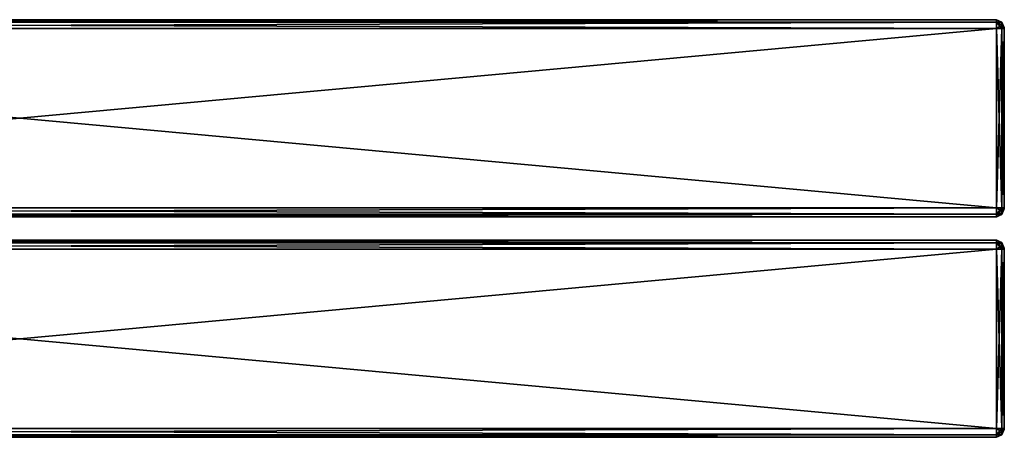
# Model space of a CAD drawing. Extents: x -65 to 446, y -88 to 1542.
# Tile 209 of 223: x 196 to 446, y 743 to 849. Entities that reach past the tile are written whole.
import ezdxf

# ---------------------------------------------------------------- set-up
doc = ezdxf.new("R2010")
doc.units = 0
doc.header["$LTSCALE"] = 74.25
for name, color, linetype in [('1359', 7, 'CONTINUOUS'), ('1360', 7, 'CONTINUOUS'), ('1361', 7, 'CONTINUOUS'), ('1362', 7, 'CONTINUOUS'), ('1363', 7, 'CONTINUOUS'), ('1364', 7, 'CONTINUOUS'), ('1365', 7, 'CONTINUOUS'), ('1366', 7, 'CONTINUOUS'), ('1367', 7, 'CONTINUOUS'), ('1376', 7, 'CONTINUOUS'), ('1377', 7, 'CONTINUOUS'), ('1378', 7, 'CONTINUOUS'), ('1379', 7, 'CONTINUOUS'), ('1380', 7, 'CONTINUOUS'), ('1381', 7, 'CONTINUOUS'), ('1382', 7, 'CONTINUOUS'), ('1383', 7, 'CONTINUOUS'), ('1385', 7, 'CONTINUOUS'), ('1386', 7, 'CONTINUOUS'), ('1387', 7, 'CONTINUOUS'), ('1388', 7, 'CONTINUOUS'), ('1389', 7, 'CONTINUOUS'), ('1390', 7, 'CONTINUOUS'), ('1391', 7, 'CONTINUOUS'), ('1392', 7, 'CONTINUOUS'), ('1393', 7, 'CONTINUOUS'), ('1402', 7, 'CONTINUOUS'), ('1403', 7, 'CONTINUOUS'), ('1404', 7, 'CONTINUOUS'), ('1405', 7, 'CONTINUOUS'), ('1406', 7, 'CONTINUOUS'), ('1407', 7, 'CONTINUOUS'), ('1408', 7, 'CONTINUOUS'), ('1409', 7, 'CONTINUOUS')]:
    doc.layers.add(name, color=color, linetype=linetype)

msp = doc.modelspace()

# ---------------------------------------------------------------- linework, layer by layer
at = {"layer": '1359', "color": 7, "linetype": 'CONTINUOUS'}
for points in [[(446, 791, 26.75), (446, 790.93, 26.93), (446, 791, 21.25), (446, 791, 26.75)], [(446, 791, 21.25), (446, 790.93, 26.93), (446, 790.93, 21.07), (446, 791, 21.25)], [(446, 790.93, 26.93), (446, 790.75, 27), (446, 790.93, 21.07), (446, 790.93, 26.93)], [(446, 790.93, 21.07), (446, 790.75, 27), (446, 790.75, 21), (446, 790.93, 21.07)], [(446, 790.75, 21), (446, 790.75, 27), (446, 745.25, 27), (446, 790.75, 21)], [(446, 745.25, 21), (446, 790.75, 21), (446, 745.25, 27), (446, 745.25, 21)], [(446, 745.07, 21.07), (446, 745.25, 21), (446, 745.07, 26.93), (446, 745.07, 21.07)], [(446, 745.07, 26.93), (446, 745.25, 21), (446, 745.25, 27), (446, 745.07, 26.93)], [(446, 745, 21.25), (446, 745.07, 21.07), (446, 745, 26.75), (446, 745, 21.25)], [(446, 745, 26.75), (446, 745.07, 21.07), (446, 745.07, 26.93), (446, 745, 26.75)]]:
    msp.add_3dface(points, dxfattribs=at)
at = {"layer": '1360', "color": 7, "linetype": 'CONTINUOUS'}
for points in [[(-52, 793, 26.75), (-52, 792.34, 28.34), (444, 793, 26.75), (-52, 793, 26.75)], [(444, 793, 26.75), (-52, 792.34, 28.34), (444, 792.34, 28.34), (444, 793, 26.75)], [(-52, 792.34, 28.34), (-52, 790.75, 29), (444, 792.34, 28.34), (-52, 792.34, 28.34)], [(444, 792.34, 28.34), (-52, 790.75, 29), (444, 790.75, 29), (444, 792.34, 28.34)]]:
    msp.add_3dface(points, dxfattribs=at)
at = {"layer": '1361', "color": 7, "linetype": 'CONTINUOUS'}
for points in [[(444, 790.75, 29), (-52, 790.75, 29), (444, 745.25, 29), (444, 790.75, 29)], [(-52, 790.75, 29), (-52, 745.25, 29), (444, 745.25, 29), (-52, 790.75, 29)]]:
    msp.add_3dface(points, dxfattribs=at)
at = {"layer": '1362', "color": 7, "linetype": 'CONTINUOUS'}
for points in [[(444, 745.25, 29), (-52, 745.25, 29), (-52, 743.66, 28.34), (444, 745.25, 29)], [(444, 745.25, 29), (-52, 743.66, 28.34), (444, 743.66, 28.34), (444, 745.25, 29)], [(-52, 743.66, 28.34), (-52, 743, 26.75), (444, 743.66, 28.34), (-52, 743.66, 28.34)], [(444, 743.66, 28.34), (-52, 743, 26.75), (444, 743, 26.75), (444, 743.66, 28.34)]]:
    msp.add_3dface(points, dxfattribs=at)
at = {"layer": '1363', "color": 7, "linetype": 'CONTINUOUS'}
for points in [[(444, 743, 26.75), (-52, 743, 26.75), (444, 743, 21.25), (444, 743, 26.75)], [(-52, 743, 26.75), (-52, 743, 21.25), (444, 743, 21.25), (-52, 743, 26.75)]]:
    msp.add_3dface(points, dxfattribs=at)
at = {"layer": '1364', "color": 7, "linetype": 'CONTINUOUS'}
for points in [[(-52, 743.66, 19.66), (-52, 745.25, 19), (444, 743.66, 19.66), (-52, 743.66, 19.66)], [(444, 743.66, 19.66), (-52, 745.25, 19), (444, 745.25, 19), (444, 743.66, 19.66)], [(444, 743, 21.25), (-52, 743, 21.25), (-52, 743.66, 19.66), (444, 743, 21.25)], [(444, 743, 21.25), (-52, 743.66, 19.66), (444, 743.66, 19.66), (444, 743, 21.25)]]:
    msp.add_3dface(points, dxfattribs=at)
at = {"layer": '1365', "color": 7, "linetype": 'CONTINUOUS'}
for points in [[(444, 745.25, 19), (-52, 745.25, 19), (444, 790.75, 19), (444, 745.25, 19)], [(-52, 745.25, 19), (-52, 790.75, 19), (444, 790.75, 19), (-52, 745.25, 19)]]:
    msp.add_3dface(points, dxfattribs=at)
at = {"layer": '1366', "color": 7, "linetype": 'CONTINUOUS'}
for points in [[(-52, 792.34, 19.66), (-52, 793, 21.25), (444, 792.34, 19.66), (-52, 792.34, 19.66)], [(444, 792.34, 19.66), (-52, 793, 21.25), (444, 793, 21.25), (444, 792.34, 19.66)], [(444, 790.75, 19), (-52, 790.75, 19), (-52, 792.34, 19.66), (444, 790.75, 19)], [(444, 790.75, 19), (-52, 792.34, 19.66), (444, 792.34, 19.66), (444, 790.75, 19)]]:
    msp.add_3dface(points, dxfattribs=at)
at = {"layer": '1367', "color": 7, "linetype": 'CONTINUOUS'}
for points in [[(-52, 793, 26.75), (444, 793, 26.75), (-52, 793, 21.25), (-52, 793, 26.75)], [(-52, 793, 21.25), (444, 793, 26.75), (444, 793, 21.25), (-52, 793, 21.25)]]:
    msp.add_3dface(points, dxfattribs=at)
at = {"layer": '1376', "color": 7, "linetype": 'CONTINUOUS'}
for points in [[(444, 793, 26.75), (444, 792.34, 28.34), (445.41, 792.41, 26.75), (444, 793, 26.75)], [(445.41, 792.41, 26.75), (444, 792.34, 28.34), (445.41, 792.19, 27.58), (445.41, 792.41, 26.75)], [(444, 792.34, 28.34), (444, 790.75, 29), (445.41, 791.58, 28.19), (444, 792.34, 28.34)], [(444, 792.34, 28.34), (445.41, 791.58, 28.19), (445.41, 792.19, 27.58), (444, 792.34, 28.34)], [(444, 790.75, 29), (445.41, 790.75, 28.41), (445.41, 791.58, 28.19), (444, 790.75, 29)], [(446, 791, 26.75), (445.41, 792.41, 26.75), (445.41, 792.19, 27.58), (446, 791, 26.75)], [(446, 790.93, 26.93), (446, 791, 26.75), (445.41, 792.19, 27.58), (446, 790.93, 26.93)], [(445.41, 791.58, 28.19), (446, 790.93, 26.93), (445.41, 792.19, 27.58), (445.41, 791.58, 28.19)], [(445.41, 790.75, 28.41), (446, 790.93, 26.93), (445.41, 791.58, 28.19), (445.41, 790.75, 28.41)], [(446, 790.75, 27), (446, 790.93, 26.93), (445.41, 790.75, 28.41), (446, 790.75, 27)]]:
    msp.add_3dface(points, dxfattribs=at)
at = {"layer": '1377', "color": 7, "linetype": 'CONTINUOUS'}
for points in [[(444, 793, 21.25), (444, 793, 26.75), (445.41, 792.41, 26.75), (444, 793, 21.25)], [(445.41, 792.41, 21.25), (444, 793, 21.25), (445.41, 792.41, 26.75), (445.41, 792.41, 21.25)], [(446, 791, 26.75), (446, 791, 21.25), (445.41, 792.41, 21.25), (446, 791, 26.75)], [(446, 791, 26.75), (445.41, 792.41, 21.25), (445.41, 792.41, 26.75), (446, 791, 26.75)]]:
    msp.add_3dface(points, dxfattribs=at)
at = {"layer": '1378', "color": 7, "linetype": 'CONTINUOUS'}
for points in [[(444, 792.34, 19.66), (444, 793, 21.25), (445.41, 792.19, 20.42), (444, 792.34, 19.66)], [(444, 793, 21.25), (445.41, 792.41, 21.25), (445.41, 792.19, 20.42), (444, 793, 21.25)], [(444, 790.75, 19), (444, 792.34, 19.66), (445.41, 790.75, 19.59), (444, 790.75, 19)], [(445.41, 790.75, 19.59), (444, 792.34, 19.66), (445.41, 791.58, 19.81), (445.41, 790.75, 19.59)], [(444, 792.34, 19.66), (445.41, 792.19, 20.42), (445.41, 791.58, 19.81), (444, 792.34, 19.66)], [(446, 791, 21.25), (446, 790.93, 21.07), (445.41, 792.41, 21.25), (446, 791, 21.25)], [(445.41, 792.41, 21.25), (446, 790.93, 21.07), (445.41, 792.19, 20.42), (445.41, 792.41, 21.25)], [(445.41, 792.19, 20.42), (446, 790.93, 21.07), (445.41, 791.58, 19.81), (445.41, 792.19, 20.42)], [(446, 790.93, 21.07), (446, 790.75, 21), (445.41, 791.58, 19.81), (446, 790.93, 21.07)], [(446, 790.75, 21), (445.41, 790.75, 19.59), (445.41, 791.58, 19.81), (446, 790.75, 21)]]:
    msp.add_3dface(points, dxfattribs=at)
at = {"layer": '1379', "color": 7, "linetype": 'CONTINUOUS'}
for points in [[(444, 745.25, 19), (444, 790.75, 19), (445.41, 790.75, 19.59), (444, 745.25, 19)], [(445.41, 745.25, 19.59), (444, 745.25, 19), (445.41, 790.75, 19.59), (445.41, 745.25, 19.59)], [(446, 790.75, 21), (446, 745.25, 21), (445.41, 745.25, 19.59), (446, 790.75, 21)], [(446, 790.75, 21), (445.41, 745.25, 19.59), (445.41, 790.75, 19.59), (446, 790.75, 21)]]:
    msp.add_3dface(points, dxfattribs=at)
at = {"layer": '1380', "color": 7, "linetype": 'CONTINUOUS'}
for points in [[(444, 743.66, 19.66), (444, 745.25, 19), (445.41, 744.42, 19.81), (444, 743.66, 19.66)], [(444, 745.25, 19), (445.41, 745.25, 19.59), (445.41, 744.42, 19.81), (444, 745.25, 19)], [(446, 745.25, 21), (446, 745.07, 21.07), (445.41, 745.25, 19.59), (446, 745.25, 21)], [(445.41, 745.25, 19.59), (446, 745.07, 21.07), (445.41, 744.42, 19.81), (445.41, 745.25, 19.59)], [(446, 745.07, 21.07), (446, 745, 21.25), (445.41, 743.81, 20.42), (446, 745.07, 21.07)], [(445.41, 744.42, 19.81), (446, 745.07, 21.07), (445.41, 743.81, 20.42), (445.41, 744.42, 19.81)], [(446, 745, 21.25), (445.41, 743.59, 21.25), (445.41, 743.81, 20.42), (446, 745, 21.25)], [(444, 743.66, 19.66), (445.41, 744.42, 19.81), (445.41, 743.81, 20.42), (444, 743.66, 19.66)], [(445.41, 743.59, 21.25), (444, 743.66, 19.66), (445.41, 743.81, 20.42), (445.41, 743.59, 21.25)], [(444, 743, 21.25), (444, 743.66, 19.66), (445.41, 743.59, 21.25), (444, 743, 21.25)]]:
    msp.add_3dface(points, dxfattribs=at)
at = {"layer": '1381', "color": 7, "linetype": 'CONTINUOUS'}
for points in [[(446, 745, 21.25), (446, 745, 26.75), (445.41, 743.59, 26.75), (446, 745, 21.25)], [(446, 745, 21.25), (445.41, 743.59, 26.75), (445.41, 743.59, 21.25), (446, 745, 21.25)], [(444, 743, 26.75), (444, 743, 21.25), (445.41, 743.59, 21.25), (444, 743, 26.75)], [(445.41, 743.59, 26.75), (444, 743, 26.75), (445.41, 743.59, 21.25), (445.41, 743.59, 26.75)]]:
    msp.add_3dface(points, dxfattribs=at)
at = {"layer": '1382', "color": 7, "linetype": 'CONTINUOUS'}
for points in [[(444, 745.25, 29), (444, 743.66, 28.34), (445.41, 745.25, 28.41), (444, 745.25, 29)], [(445.41, 745.25, 28.41), (444, 743.66, 28.34), (445.41, 744.42, 28.19), (445.41, 745.25, 28.41)], [(446, 745.07, 26.93), (446, 745.25, 27), (445.41, 744.42, 28.19), (446, 745.07, 26.93)], [(446, 745.25, 27), (445.41, 745.25, 28.41), (445.41, 744.42, 28.19), (446, 745.25, 27)], [(446, 745, 26.75), (446, 745.07, 26.93), (445.41, 743.59, 26.75), (446, 745, 26.75)], [(445.41, 743.59, 26.75), (446, 745.07, 26.93), (445.41, 743.81, 27.58), (445.41, 743.59, 26.75)], [(445.41, 743.81, 27.58), (446, 745.07, 26.93), (445.41, 744.42, 28.19), (445.41, 743.81, 27.58)], [(444, 743.66, 28.34), (445.41, 743.81, 27.58), (445.41, 744.42, 28.19), (444, 743.66, 28.34)], [(444, 743.66, 28.34), (444, 743, 26.75), (445.41, 743.81, 27.58), (444, 743.66, 28.34)], [(444, 743, 26.75), (445.41, 743.59, 26.75), (445.41, 743.81, 27.58), (444, 743, 26.75)]]:
    msp.add_3dface(points, dxfattribs=at)
at = {"layer": '1383', "color": 7, "linetype": 'CONTINUOUS'}
for points in [[(444, 790.75, 29), (444, 745.25, 29), (445.41, 745.25, 28.41), (444, 790.75, 29)], [(444, 790.75, 29), (445.41, 745.25, 28.41), (445.41, 790.75, 28.41), (444, 790.75, 29)], [(446, 745.25, 27), (446, 790.75, 27), (445.41, 790.75, 28.41), (446, 745.25, 27)], [(445.41, 745.25, 28.41), (446, 745.25, 27), (445.41, 790.75, 28.41), (445.41, 745.25, 28.41)]]:
    msp.add_3dface(points, dxfattribs=at)
at = {"layer": '1385', "color": 7, "linetype": 'CONTINUOUS'}
for points in [[(446, 847, 26.75), (446, 846.93, 26.93), (446, 847, 21.25), (446, 847, 26.75)], [(446, 847, 21.25), (446, 846.93, 26.93), (446, 846.93, 21.07), (446, 847, 21.25)], [(446, 846.93, 26.93), (446, 846.75, 27), (446, 846.93, 21.07), (446, 846.93, 26.93)], [(446, 846.93, 21.07), (446, 846.75, 27), (446, 846.75, 21), (446, 846.93, 21.07)], [(446, 846.75, 21), (446, 846.75, 27), (446, 801.25, 27), (446, 846.75, 21)], [(446, 801.25, 21), (446, 846.75, 21), (446, 801.25, 27), (446, 801.25, 21)], [(446, 801.07, 21.07), (446, 801.25, 21), (446, 801.07, 26.93), (446, 801.07, 21.07)], [(446, 801.07, 26.93), (446, 801.25, 21), (446, 801.25, 27), (446, 801.07, 26.93)], [(446, 801, 21.25), (446, 801.07, 21.07), (446, 801, 26.75), (446, 801, 21.25)], [(446, 801, 26.75), (446, 801.07, 21.07), (446, 801.07, 26.93), (446, 801, 26.75)]]:
    msp.add_3dface(points, dxfattribs=at)
at = {"layer": '1386', "color": 7, "linetype": 'CONTINUOUS'}
for points in [[(-52, 849, 26.75), (-52, 848.34, 28.34), (444, 849, 26.75), (-52, 849, 26.75)], [(444, 849, 26.75), (-52, 848.34, 28.34), (444, 848.34, 28.34), (444, 849, 26.75)], [(-52, 848.34, 28.34), (-52, 846.75, 29), (444, 848.34, 28.34), (-52, 848.34, 28.34)], [(444, 848.34, 28.34), (-52, 846.75, 29), (444, 846.75, 29), (444, 848.34, 28.34)]]:
    msp.add_3dface(points, dxfattribs=at)
at = {"layer": '1387', "color": 7, "linetype": 'CONTINUOUS'}
for points in [[(444, 846.75, 29), (-52, 846.75, 29), (444, 801.25, 29), (444, 846.75, 29)], [(-52, 846.75, 29), (-52, 801.25, 29), (444, 801.25, 29), (-52, 846.75, 29)]]:
    msp.add_3dface(points, dxfattribs=at)
at = {"layer": '1388', "color": 7, "linetype": 'CONTINUOUS'}
for points in [[(444, 801.25, 29), (-52, 801.25, 29), (-52, 799.66, 28.34), (444, 801.25, 29)], [(444, 801.25, 29), (-52, 799.66, 28.34), (444, 799.66, 28.34), (444, 801.25, 29)], [(-52, 799.66, 28.34), (-52, 799, 26.75), (444, 799.66, 28.34), (-52, 799.66, 28.34)], [(444, 799.66, 28.34), (-52, 799, 26.75), (444, 799, 26.75), (444, 799.66, 28.34)]]:
    msp.add_3dface(points, dxfattribs=at)
at = {"layer": '1389', "color": 7, "linetype": 'CONTINUOUS'}
for points in [[(444, 799, 26.75), (-52, 799, 26.75), (444, 799, 21.25), (444, 799, 26.75)], [(-52, 799, 26.75), (-52, 799, 21.25), (444, 799, 21.25), (-52, 799, 26.75)]]:
    msp.add_3dface(points, dxfattribs=at)
at = {"layer": '1390', "color": 7, "linetype": 'CONTINUOUS'}
for points in [[(-52, 799.66, 19.66), (-52, 801.25, 19), (444, 799.66, 19.66), (-52, 799.66, 19.66)], [(444, 799.66, 19.66), (-52, 801.25, 19), (444, 801.25, 19), (444, 799.66, 19.66)], [(444, 799, 21.25), (-52, 799, 21.25), (-52, 799.66, 19.66), (444, 799, 21.25)], [(444, 799, 21.25), (-52, 799.66, 19.66), (444, 799.66, 19.66), (444, 799, 21.25)]]:
    msp.add_3dface(points, dxfattribs=at)
at = {"layer": '1391', "color": 7, "linetype": 'CONTINUOUS'}
for points in [[(444, 801.25, 19), (-52, 801.25, 19), (444, 846.75, 19), (444, 801.25, 19)], [(-52, 801.25, 19), (-52, 846.75, 19), (444, 846.75, 19), (-52, 801.25, 19)]]:
    msp.add_3dface(points, dxfattribs=at)
at = {"layer": '1392', "color": 7, "linetype": 'CONTINUOUS'}
for points in [[(-52, 848.34, 19.66), (-52, 849, 21.25), (444, 848.34, 19.66), (-52, 848.34, 19.66)], [(444, 848.34, 19.66), (-52, 849, 21.25), (444, 849, 21.25), (444, 848.34, 19.66)], [(444, 846.75, 19), (-52, 846.75, 19), (-52, 848.34, 19.66), (444, 846.75, 19)], [(444, 846.75, 19), (-52, 848.34, 19.66), (444, 848.34, 19.66), (444, 846.75, 19)]]:
    msp.add_3dface(points, dxfattribs=at)
at = {"layer": '1393', "color": 7, "linetype": 'CONTINUOUS'}
for points in [[(-52, 849, 26.75), (444, 849, 26.75), (-52, 849, 21.25), (-52, 849, 26.75)], [(-52, 849, 21.25), (444, 849, 26.75), (444, 849, 21.25), (-52, 849, 21.25)]]:
    msp.add_3dface(points, dxfattribs=at)
at = {"layer": '1402', "color": 7, "linetype": 'CONTINUOUS'}
for points in [[(444, 849, 26.75), (444, 848.34, 28.34), (445.41, 848.41, 26.75), (444, 849, 26.75)], [(445.41, 848.41, 26.75), (444, 848.34, 28.34), (445.41, 848.19, 27.58), (445.41, 848.41, 26.75)], [(444, 848.34, 28.34), (444, 846.75, 29), (445.41, 847.58, 28.19), (444, 848.34, 28.34)], [(444, 848.34, 28.34), (445.41, 847.58, 28.19), (445.41, 848.19, 27.58), (444, 848.34, 28.34)], [(444, 846.75, 29), (445.41, 846.75, 28.41), (445.41, 847.58, 28.19), (444, 846.75, 29)], [(446, 847, 26.75), (445.41, 848.41, 26.75), (445.41, 848.19, 27.58), (446, 847, 26.75)], [(446, 846.93, 26.93), (446, 847, 26.75), (445.41, 848.19, 27.58), (446, 846.93, 26.93)], [(445.41, 847.58, 28.19), (446, 846.93, 26.93), (445.41, 848.19, 27.58), (445.41, 847.58, 28.19)], [(445.41, 846.75, 28.41), (446, 846.93, 26.93), (445.41, 847.58, 28.19), (445.41, 846.75, 28.41)], [(446, 846.75, 27), (446, 846.93, 26.93), (445.41, 846.75, 28.41), (446, 846.75, 27)]]:
    msp.add_3dface(points, dxfattribs=at)
at = {"layer": '1403', "color": 7, "linetype": 'CONTINUOUS'}
for points in [[(444, 849, 21.25), (444, 849, 26.75), (445.41, 848.41, 26.75), (444, 849, 21.25)], [(445.41, 848.41, 21.25), (444, 849, 21.25), (445.41, 848.41, 26.75), (445.41, 848.41, 21.25)], [(446, 847, 26.75), (446, 847, 21.25), (445.41, 848.41, 21.25), (446, 847, 26.75)], [(446, 847, 26.75), (445.41, 848.41, 21.25), (445.41, 848.41, 26.75), (446, 847, 26.75)]]:
    msp.add_3dface(points, dxfattribs=at)
at = {"layer": '1404', "color": 7, "linetype": 'CONTINUOUS'}
for points in [[(444, 848.34, 19.66), (444, 849, 21.25), (445.41, 848.19, 20.42), (444, 848.34, 19.66)], [(444, 849, 21.25), (445.41, 848.41, 21.25), (445.41, 848.19, 20.42), (444, 849, 21.25)], [(444, 846.75, 19), (444, 848.34, 19.66), (445.41, 846.75, 19.59), (444, 846.75, 19)], [(445.41, 846.75, 19.59), (444, 848.34, 19.66), (445.41, 847.58, 19.81), (445.41, 846.75, 19.59)], [(444, 848.34, 19.66), (445.41, 848.19, 20.42), (445.41, 847.58, 19.81), (444, 848.34, 19.66)], [(446, 847, 21.25), (446, 846.93, 21.07), (445.41, 848.41, 21.25), (446, 847, 21.25)], [(445.41, 848.41, 21.25), (446, 846.93, 21.07), (445.41, 848.19, 20.42), (445.41, 848.41, 21.25)], [(445.41, 848.19, 20.42), (446, 846.93, 21.07), (445.41, 847.58, 19.81), (445.41, 848.19, 20.42)], [(446, 846.93, 21.07), (446, 846.75, 21), (445.41, 847.58, 19.81), (446, 846.93, 21.07)], [(446, 846.75, 21), (445.41, 846.75, 19.59), (445.41, 847.58, 19.81), (446, 846.75, 21)]]:
    msp.add_3dface(points, dxfattribs=at)
at = {"layer": '1405', "color": 7, "linetype": 'CONTINUOUS'}
for points in [[(444, 801.25, 19), (444, 846.75, 19), (445.41, 846.75, 19.59), (444, 801.25, 19)], [(445.41, 801.25, 19.59), (444, 801.25, 19), (445.41, 846.75, 19.59), (445.41, 801.25, 19.59)], [(446, 846.75, 21), (446, 801.25, 21), (445.41, 801.25, 19.59), (446, 846.75, 21)], [(446, 846.75, 21), (445.41, 801.25, 19.59), (445.41, 846.75, 19.59), (446, 846.75, 21)]]:
    msp.add_3dface(points, dxfattribs=at)
at = {"layer": '1406', "color": 7, "linetype": 'CONTINUOUS'}
for points in [[(444, 799.66, 19.66), (444, 801.25, 19), (445.41, 800.42, 19.81), (444, 799.66, 19.66)], [(444, 801.25, 19), (445.41, 801.25, 19.59), (445.41, 800.42, 19.81), (444, 801.25, 19)], [(444, 799.66, 19.66), (445.41, 800.42, 19.81), (445.41, 799.81, 20.42), (444, 799.66, 19.66)], [(446, 801.25, 21), (446, 801.07, 21.07), (445.41, 801.25, 19.59), (446, 801.25, 21)], [(445.41, 801.25, 19.59), (446, 801.07, 21.07), (445.41, 800.42, 19.81), (445.41, 801.25, 19.59)], [(446, 801.07, 21.07), (446, 801, 21.25), (445.41, 799.81, 20.42), (446, 801.07, 21.07)], [(445.41, 800.42, 19.81), (446, 801.07, 21.07), (445.41, 799.81, 20.42), (445.41, 800.42, 19.81)], [(446, 801, 21.25), (445.41, 799.59, 21.25), (445.41, 799.81, 20.42), (446, 801, 21.25)], [(445.41, 799.59, 21.25), (444, 799.66, 19.66), (445.41, 799.81, 20.42), (445.41, 799.59, 21.25)], [(444, 799, 21.25), (444, 799.66, 19.66), (445.41, 799.59, 21.25), (444, 799, 21.25)]]:
    msp.add_3dface(points, dxfattribs=at)
at = {"layer": '1407', "color": 7, "linetype": 'CONTINUOUS'}
for points in [[(446, 801, 21.25), (446, 801, 26.75), (445.41, 799.59, 26.75), (446, 801, 21.25)], [(446, 801, 21.25), (445.41, 799.59, 26.75), (445.41, 799.59, 21.25), (446, 801, 21.25)], [(444, 799, 26.75), (444, 799, 21.25), (445.41, 799.59, 21.25), (444, 799, 26.75)], [(445.41, 799.59, 26.75), (444, 799, 26.75), (445.41, 799.59, 21.25), (445.41, 799.59, 26.75)]]:
    msp.add_3dface(points, dxfattribs=at)
at = {"layer": '1408', "color": 7, "linetype": 'CONTINUOUS'}
for points in [[(444, 801.25, 29), (444, 799.66, 28.34), (445.41, 801.25, 28.41), (444, 801.25, 29)], [(445.41, 801.25, 28.41), (444, 799.66, 28.34), (445.41, 800.42, 28.19), (445.41, 801.25, 28.41)], [(444, 799.66, 28.34), (445.41, 799.81, 27.58), (445.41, 800.42, 28.19), (444, 799.66, 28.34)], [(446, 801.07, 26.93), (446, 801.25, 27), (445.41, 800.42, 28.19), (446, 801.07, 26.93)], [(446, 801.25, 27), (445.41, 801.25, 28.41), (445.41, 800.42, 28.19), (446, 801.25, 27)], [(446, 801, 26.75), (446, 801.07, 26.93), (445.41, 799.59, 26.75), (446, 801, 26.75)], [(445.41, 799.59, 26.75), (446, 801.07, 26.93), (445.41, 799.81, 27.58), (445.41, 799.59, 26.75)], [(445.41, 799.81, 27.58), (446, 801.07, 26.93), (445.41, 800.42, 28.19), (445.41, 799.81, 27.58)], [(444, 799.66, 28.34), (444, 799, 26.75), (445.41, 799.81, 27.58), (444, 799.66, 28.34)], [(444, 799, 26.75), (445.41, 799.59, 26.75), (445.41, 799.81, 27.58), (444, 799, 26.75)]]:
    msp.add_3dface(points, dxfattribs=at)
at = {"layer": '1409', "color": 7, "linetype": 'CONTINUOUS'}
for points in [[(444, 846.75, 29), (444, 801.25, 29), (445.41, 801.25, 28.41), (444, 846.75, 29)], [(444, 846.75, 29), (445.41, 801.25, 28.41), (445.41, 846.75, 28.41), (444, 846.75, 29)], [(446, 801.25, 27), (446, 846.75, 27), (445.41, 846.75, 28.41), (446, 801.25, 27)], [(445.41, 801.25, 28.41), (446, 801.25, 27), (445.41, 846.75, 28.41), (445.41, 801.25, 28.41)]]:
    msp.add_3dface(points, dxfattribs=at)

doc.saveas('drawing.dxf')
